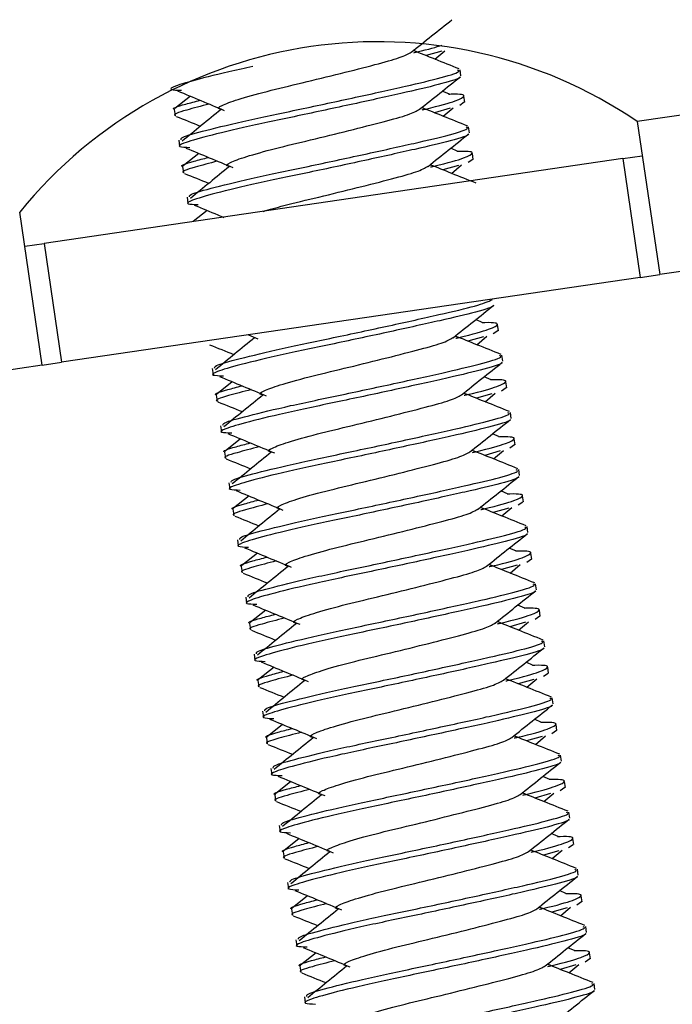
# Model space of a CAD drawing. Header units: inches. Extents: x 5 to 165, y 3 to 108.
# Tile 22 of 139: x 62.77 to 63.335, y 34.423 to 35.276. Entities that reach past the tile are written whole.
import ezdxf

# ---------------------------------------------------------------- set-up
doc = ezdxf.new("R2010")
doc.units = ezdxf.units.IN
doc.header["$LTSCALE"] = 10
doc.header["$MEASUREMENT"] = 0

msp = doc.modelspace()

# ---------------------------------------------------------------- linework, layer by layer
at = {"color": 7, "linetype": 'Continuous', "lineweight": 25}
for p, q in [((63.13524, 35.248623), (63.121751, 35.244764)), ((63.129314, 35.241725), (63.137985, 35.24905)), ((63.677162, 35.242346), (63.304657, 35.187712)), ((63.151943, 35.227311), (63.151178, 35.232528)), ((63.141914, 35.211289), (63.135788, 35.213994)), ((62.917534, 35.209592), (62.904103, 35.198907)), ((63.154859, 35.204312), (63.150829, 35.201536)), ((63.155307, 35.204378), (63.154542, 35.209594)), ((62.90356, 35.19805), (62.904325, 35.192833)), ((63.142495, 35.199152), (63.129007, 35.195294)), ((63.13657, 35.192255), (63.145241, 35.19958)), ((63.304657, 35.187712), (63.324103, 35.055131)), ((63.159199, 35.17784), (63.158434, 35.183057)), ((62.907452, 35.171514), (62.908213, 35.166323)), ((62.92479, 35.160121), (62.911359, 35.149436)), ((63.14917, 35.161818), (63.143044, 35.164523)), ((63.162562, 35.154907), (63.161797, 35.160123)), ((63.292102, 35.15555), (62.79094, 35.082046)), ((63.162115, 35.154841), (63.158084, 35.152065)), ((63.292102, 35.15555), (63.309011, 35.15803)), ((63.292102, 35.15555), (63.307194, 35.052651)), ((62.910816, 35.14858), (62.911581, 35.143362)), ((63.149751, 35.149681), (63.136262, 35.145823)), ((63.143826, 35.142784), (63.152497, 35.150109)), ((62.914708, 35.122044), (62.915469, 35.116853)), ((62.789123, 34.976667), (62.769678, 35.109249)), ((62.932045, 35.11065), (62.919857, 35.100954)), ((63.696608, 35.109765), (63.324103, 35.055131)), ((62.774031, 35.079566), (62.79094, 35.082046)), ((62.79094, 35.082046), (62.806032, 34.979147)), ((63.307194, 35.052651), (62.806032, 34.979147)), ((63.307194, 35.052651), (63.324103, 35.055131)), ((63.170937, 35.013406), (63.164811, 35.016111)), ((63.183882, 35.006429), (63.179852, 35.003653)), ((63.184329, 35.006495), (63.183564, 35.011711)), ((62.967836, 35.002878), (62.975964, 34.999494)), ((63.171518, 35.001269), (63.158029, 34.997411)), ((63.165593, 34.994372), (63.174264, 35.001697)), ((63.188222, 34.979957), (63.187456, 34.985174)), ((62.789123, 34.976667), (60.84549, 34.691601)), ((62.789123, 34.976667), (62.806032, 34.979147)), ((62.936475, 34.973631), (62.937236, 34.96844)), ((63.178192, 34.963935), (63.172067, 34.96664)), ((62.953812, 34.962238), (62.940382, 34.951553)), ((63.191138, 34.956958), (63.187107, 34.954182)), ((63.191585, 34.957024), (63.19082, 34.96224)), ((62.939839, 34.950697), (62.940604, 34.945479)), ((63.178774, 34.951798), (63.165285, 34.94794)), ((63.172849, 34.944901), (63.18152, 34.952226)), ((63.195477, 34.930486), (63.194712, 34.935704)), ((62.943731, 34.924161), (62.944492, 34.91897)), ((62.961068, 34.912767), (62.947638, 34.902083)), ((63.185448, 34.914464), (63.179322, 34.917169)), ((63.198841, 34.907553), (63.198076, 34.912769)), ((63.198394, 34.907488), (63.194363, 34.904711)), ((62.947094, 34.901226), (62.94786, 34.896008)), ((63.18603, 34.902328), (63.172541, 34.898469)), ((63.180104, 34.89543), (63.188775, 34.902755)), ((63.202733, 34.881015), (63.201968, 34.886233)), ((62.950986, 34.87469), (62.951748, 34.869499)), ((62.968324, 34.863297), (62.954893, 34.852612)), ((63.192704, 34.864993), (63.186578, 34.867698)), ((63.206097, 34.858082), (63.205332, 34.863298)), ((63.193285, 34.852857), (63.179797, 34.848998)), ((63.18736, 34.845959), (63.196031, 34.853284)), ((63.205649, 34.858017), (63.201619, 34.855241)), ((62.95435, 34.851755), (62.955115, 34.846537)), ((63.209989, 34.831545), (63.209224, 34.836762)), ((62.958242, 34.825219), (62.959003, 34.820028)), ((63.19996, 34.815523), (63.193834, 34.818228)), ((62.97558, 34.813826), (62.962149, 34.803141)), ((63.213352, 34.808612), (63.212587, 34.813828)), ((62.961606, 34.802284), (62.962371, 34.797067)), ((63.200541, 34.803386), (63.187052, 34.799528)), ((63.194616, 34.796489), (63.203287, 34.803814)), ((63.212905, 34.808546), (63.208874, 34.80577)), ((63.217245, 34.782074), (63.216479, 34.787292)), ((62.965498, 34.775748), (62.966259, 34.770557)), ((63.207215, 34.766052), (63.201089, 34.768757)), ((62.982835, 34.764355), (62.969405, 34.75367)), ((63.220161, 34.759075), (63.21613, 34.756299)), ((63.220608, 34.759141), (63.219843, 34.764357)), ((62.968861, 34.752814), (62.969627, 34.747596)), ((63.207797, 34.753915), (63.194308, 34.750057)), ((63.201872, 34.747018), (63.210543, 34.754343)), ((63.2245, 34.732603), (63.223735, 34.737821)), ((62.972753, 34.726278), (62.973515, 34.721087)), ((63.214471, 34.716581), (63.208345, 34.719286)), ((62.990091, 34.714884), (62.97666, 34.7042)), ((63.227416, 34.709605), (63.223386, 34.706828)), ((63.227864, 34.70967), (63.227099, 34.714886)), ((62.976117, 34.703343), (62.976882, 34.698125)), ((63.215052, 34.704445), (63.201564, 34.700586)), ((63.209127, 34.697547), (63.217798, 34.704872)), ((63.231756, 34.683132), (63.230991, 34.68835)), ((62.980009, 34.676807), (62.98077, 34.671616)), ((62.997347, 34.665414), (62.983916, 34.654729)), ((63.221727, 34.66711), (63.215601, 34.669816)), ((63.235119, 34.660199), (63.234354, 34.665415)), ((63.234672, 34.660134), (63.230642, 34.657358)), ((62.983373, 34.653872), (62.984138, 34.648655)), ((63.222308, 34.654974), (63.208819, 34.651115)), ((63.216383, 34.648076), (63.225054, 34.655401)), ((63.239012, 34.633662), (63.238246, 34.638879)), ((62.987265, 34.627336), (62.988026, 34.622145)), ((63.004602, 34.615943), (62.991172, 34.605258)), ((63.228982, 34.61764), (63.222857, 34.620345)), ((63.242375, 34.610729), (63.24161, 34.615945)), ((63.229564, 34.605503), (63.216075, 34.601645)), ((63.223639, 34.598606), (63.23231, 34.605931)), ((63.241928, 34.610663), (63.237897, 34.607887)), ((62.990629, 34.604401), (62.991394, 34.599184)), ((63.246267, 34.584191), (63.245502, 34.589409)), ((62.994521, 34.577865), (62.995282, 34.572674)), ((63.236238, 34.568169), (63.230112, 34.570874)), ((63.011858, 34.566472), (62.998428, 34.555787)), ((63.249631, 34.561258), (63.248866, 34.566474)), ((62.997884, 34.554931), (62.99865, 34.549713)), ((63.23682, 34.556032), (63.223331, 34.552174)), ((63.230894, 34.549135), (63.239565, 34.55646)), ((63.249184, 34.561192), (63.245153, 34.558416)), ((63.253523, 34.53472), (63.252758, 34.539938)), ((63.001776, 34.528395), (63.002538, 34.523204)), ((63.243494, 34.518698), (63.237368, 34.521403)), ((63.019114, 34.517001), (63.005683, 34.506317)), ((63.256439, 34.511722), (63.252409, 34.508945)), ((63.256887, 34.511787), (63.256122, 34.517003)), ((63.00514, 34.50546), (63.005905, 34.500242)), ((63.244075, 34.506562), (63.230586, 34.502703)), ((63.23815, 34.499664), (63.246821, 34.506989)), ((63.260779, 34.485249), (63.260014, 34.490467)), ((63.009032, 34.478924), (63.009793, 34.473733)), ((63.25075, 34.469227), (63.244624, 34.471933)), ((63.02637, 34.467531), (63.012939, 34.456846)), ((63.263695, 34.462251), (63.259664, 34.459475)), ((63.264142, 34.462316), (63.263377, 34.467532)), ((63.012396, 34.455989), (63.013161, 34.450772)), ((63.251331, 34.457091), (63.237842, 34.453232)), ((63.245406, 34.450193), (63.254077, 34.457518)), ((63.268035, 34.435779), (63.267269, 34.440996)), ((63.016288, 34.429453), (63.017049, 34.424262))]:
    msp.add_line(p, q, dxfattribs=at)
msp.add_arc((63.079948, 34.856796), 0.4, 55.821499, 140.866284, dxfattribs=at)
for points, knots in [([(63.108879, 35.247776), (63.114746, 35.252463), (63.126489, 35.261846), (63.138256, 35.271212), (63.144145, 35.275899)], [0, 0, 0, 0, 0.4995702, 1, 1, 1, 1]), ([(63.111081, 35.247319), (63.112008, 35.247525), (63.124289, 35.250261), (63.130191, 35.252184), (63.135647, 35.253961)], [0, 0, 0, 0, 0.0755086, 1, 1, 1, 1]), ([(62.94468, 35.19817), (62.94424, 35.198227), (62.939858, 35.198793), (62.94375, 35.201483), (62.957243, 35.206514), (62.982581, 35.213667), (63.014459, 35.221193), (63.048163, 35.229434), (63.078144, 35.237122), (63.101064, 35.243341), (63.106231, 35.246319), (63.108847, 35.247826)], [0, 0, 0, 0, 0.01370699, 0.13633547, 0.25896396, 0.38485216, 0.50570166, 0.63048425, 0.75526683, 0.87611634, 1, 1, 1, 1]), ([(63.150509, 35.233234), (63.143517, 35.236033), (63.130238, 35.241349), (63.116963, 35.246686), (63.110679, 35.249213)], [0, 0, 0, 0, 0.5265966, 1, 1, 1, 1]), ([(62.97151, 35.235246), (62.968175, 35.23454), (62.949274, 35.230536), (62.923088, 35.224099), (62.903749, 35.218427), (62.897869, 35.215187), (62.906215, 35.214864), (62.909887, 35.214721)], [0, 0, 0, 0, 0.0602554, 0.3415583, 0.6156433, 0.8309275, 1, 1, 1, 1]), ([(62.909545, 35.171821), (62.909414, 35.172487), (62.909084, 35.174157), (62.929891, 35.179892), (62.965831, 35.18861), (63.012489, 35.198301), (63.061322, 35.20876), (63.105582, 35.218552), (63.137012, 35.225999), (63.15221, 35.230948), (63.149705, 35.231968), (63.149085, 35.232221)], [0, 0, 0, 0, 0.0821732, 0.2062623, 0.3336194, 0.4559242, 0.5821732, 0.7084222, 0.830727, 0.958084, 1, 1, 1, 1]), ([(63.150763, 35.226321), (63.150861, 35.22626), (63.152336, 35.225348), (63.137327, 35.220707), (63.106467, 35.213354), (63.062066, 35.203538), (63.013216, 35.193079), (62.966765, 35.183414), (62.929994, 35.174587), (62.911076, 35.168964), (62.905112, 35.165715), (62.913467, 35.165392), (62.917142, 35.16525)], [0, 0, 0, 0, 0.0086015, 0.1288593, 0.2443464, 0.3635579, 0.4827695, 0.5982566, 0.7185144, 0.8356865, 0.9277211, 1, 1, 1, 1]), ([(63.116134, 35.198305), (63.122001, 35.202993), (63.133745, 35.212375), (63.145512, 35.221741), (63.1514, 35.226428)], [0, 0, 0, 0, 0.4995702, 1, 1, 1, 1]), ([(62.906345, 35.214215), (62.913139, 35.211413), (62.926723, 35.205811), (62.940203, 35.200188), (62.946941, 35.197377)], [0, 0, 0, 0, 0.5001288, 1, 1, 1, 1]), ([(63.118336, 35.197848), (63.11926, 35.198054), (63.133547, 35.201241), (63.149289, 35.205995), (63.156761, 35.210123), (63.152365, 35.211567), (63.142035, 35.211226), (63.141271, 35.211201)], [0, 0, 0, 0, 0.0223267, 0.3453612, 0.6601069, 0.9748526, 1, 1, 1, 1]), ([(62.904137, 35.198135), (62.903939, 35.198174), (62.900754, 35.198806), (62.907679, 35.201335), (62.921622, 35.204972), (62.92597, 35.206106)], [0, 0, 0, 0, 0.0437586, 0.7017373, 1, 1, 1, 1]), ([(62.933916, 35.2028), (62.926923, 35.200987), (62.910178, 35.196645), (62.901512, 35.193587), (62.904704, 35.192957), (62.904903, 35.192917)], [0, 0, 0, 0, 0.4020797, 0.9627151, 1, 1, 1, 1]), ([(62.944077, 35.198064), (62.938386, 35.193437), (62.927102, 35.18426), (62.915896, 35.175099), (62.910342, 35.170558)], [0, 0, 0, 0, 0.5043184, 1, 1, 1, 1]), ([(62.951936, 35.148699), (62.951496, 35.148756), (62.947114, 35.149323), (62.951006, 35.152012), (62.964499, 35.157043), (62.989836, 35.164196), (63.021715, 35.171722), (63.055419, 35.179964), (63.0854, 35.187651), (63.108319, 35.19387), (63.113487, 35.196848), (63.116102, 35.198355)], [0, 0, 0, 0, 0.013707, 0.1363355, 0.258964, 0.3848522, 0.5057017, 0.6304842, 0.7552668, 0.8761163, 1, 1, 1, 1]), ([(63.157765, 35.183763), (63.150773, 35.186562), (63.137494, 35.191878), (63.124219, 35.197216), (63.117934, 35.199742)], [0, 0, 0, 0, 0.5265966, 1, 1, 1, 1]), ([(62.905126, 35.192161), (62.912124, 35.189364), (62.919209, 35.186533), (62.926286, 35.183687), (62.926373, 35.183653)], [0, 0, 0, 0, 0.9877619, 1, 1, 1, 1]), ([(63.158019, 35.17685), (63.158117, 35.176789), (63.159592, 35.175877), (63.144582, 35.171236), (63.113723, 35.163883), (63.069322, 35.154068), (63.020472, 35.143608), (62.974021, 35.133944), (62.93725, 35.125116), (62.918332, 35.119494), (62.912368, 35.116244), (62.920723, 35.115922), (62.924398, 35.11578)], [0, 0, 0, 0, 0.0086015, 0.1288593, 0.2443464, 0.3635579, 0.4827695, 0.5982566, 0.7185144, 0.8356865, 0.9277211, 1, 1, 1, 1]), ([(62.916801, 35.122351), (62.91667, 35.123016), (62.91634, 35.124687), (62.937146, 35.130421), (62.973086, 35.139139), (63.019745, 35.14883), (63.068578, 35.159289), (63.112838, 35.169081), (63.144268, 35.176528), (63.159466, 35.181477), (63.156961, 35.182498), (63.15634, 35.18275)], [0, 0, 0, 0, 0.0821732, 0.2062623, 0.3336194, 0.4559242, 0.5821732, 0.7084222, 0.830727, 0.958084, 1, 1, 1, 1]), ([(63.12339, 35.148835), (63.129257, 35.153522), (63.141001, 35.162905), (63.152768, 35.17227), (63.158656, 35.176957)], [0, 0, 0, 0, 0.4995702, 1, 1, 1, 1]), ([(62.913601, 35.164744), (62.920395, 35.161942), (62.933978, 35.15634), (62.947459, 35.150717), (62.954197, 35.147906)], [0, 0, 0, 0, 0.5001288, 1, 1, 1, 1]), ([(63.125592, 35.148377), (63.126516, 35.148583), (63.140803, 35.15177), (63.156545, 35.156525), (63.164017, 35.160653), (63.159621, 35.162096), (63.149291, 35.161755), (63.148527, 35.16173)], [0, 0, 0, 0, 0.0223267, 0.3453612, 0.6601069, 0.9748526, 1, 1, 1, 1]), ([(62.911393, 35.148664), (62.911195, 35.148704), (62.90801, 35.149335), (62.914935, 35.151864), (62.928877, 35.155501), (62.933226, 35.156635)], [0, 0, 0, 0, 0.04375864, 0.70173733, 1, 1, 1, 1]), ([(62.941172, 35.153329), (62.934178, 35.151516), (62.917434, 35.147174), (62.908768, 35.144116), (62.911959, 35.143486), (62.912158, 35.143447)], [0, 0, 0, 0, 0.4020797, 0.9627151, 1, 1, 1, 1]), ([(62.912382, 35.14269), (62.91938, 35.139894), (62.926464, 35.137062), (62.933542, 35.134217), (62.933628, 35.134182)], [0, 0, 0, 0, 0.9877619, 1, 1, 1, 1]), ([(62.951333, 35.148594), (62.945642, 35.143966), (62.934357, 35.13479), (62.923152, 35.125629), (62.917598, 35.121088)], [0, 0, 0, 0, 0.5043184, 1, 1, 1, 1]), ([(62.980721, 35.109881), (62.986326, 35.111515), (62.999466, 35.115347), (63.029193, 35.122285), (63.062614, 35.130484), (63.092671, 35.138183), (63.115571, 35.144399), (63.120741, 35.147377), (63.123358, 35.148884)], [0, 0, 0, 0, 0.1275097, 0.2989157, 0.4759001, 0.6528846, 0.8242905, 1, 1, 1, 1]), ([(63.165021, 35.134293), (63.158028, 35.137092), (63.144749, 35.142407), (63.131474, 35.147745), (63.12519, 35.150272)], [0, 0, 0, 0, 0.5265966, 1, 1, 1, 1]), ([(62.920857, 35.115273), (62.927655, 35.112473), (62.936255, 35.10893), (62.944789, 35.105374), (62.946576, 35.104629)], [0, 0, 0, 0, 0.7905809, 1, 1, 1, 1]), ([(62.938568, 34.973938), (62.938437, 34.974604), (62.938107, 34.976274), (62.958911, 34.982009), (62.994862, 34.990728), (63.041481, 35.000413), (63.090466, 35.010897), (63.134157, 35.020595), (63.167676, 35.028384), (63.175356, 35.031749), (63.179274, 35.033466)], [0, 0, 0, 0, 0.0857682, 0.2152863, 0.3482152, 0.4758708, 0.6076431, 0.7394155, 0.8670711, 1, 1, 1, 1]), ([(63.179786, 35.028438), (63.179884, 35.028377), (63.181359, 35.027465), (63.16635, 35.022824), (63.13549, 35.015471), (63.091089, 35.005655), (63.042239, 34.995196), (62.995788, 34.985531), (62.959017, 34.976704), (62.940099, 34.971081), (62.934135, 34.967832), (62.94249, 34.967509), (62.946165, 34.967367)], [0, 0, 0, 0, 0.0086015, 0.1288593, 0.2443464, 0.3635579, 0.4827695, 0.5982566, 0.7185144, 0.8356865, 0.9277211, 1, 1, 1, 1]), ([(63.145157, 35.000422), (63.151024, 35.00511), (63.162768, 35.014492), (63.174535, 35.023858), (63.180423, 35.028545)], [0, 0, 0, 0, 0.49957021, 1, 1, 1, 1]), ([(63.147359, 34.999965), (63.148283, 35.000171), (63.16257, 35.003358), (63.178312, 35.008112), (63.185784, 35.01224), (63.181388, 35.013684), (63.171058, 35.013343), (63.170294, 35.013318)], [0, 0, 0, 0, 0.0223267, 0.3453612, 0.6601069, 0.9748526, 1, 1, 1, 1]), ([(62.9731, 35.000181), (62.967409, 34.995554), (62.956124, 34.986377), (62.944919, 34.977216), (62.939365, 34.972675)], [0, 0, 0, 0, 0.5043184, 1, 1, 1, 1]), ([(62.980959, 34.950816), (62.980518, 34.950873), (62.976137, 34.95144), (62.980029, 34.954129), (62.993522, 34.95916), (63.018859, 34.966313), (63.050738, 34.973839), (63.084442, 34.982081), (63.114423, 34.989768), (63.137342, 34.995987), (63.14251, 34.998965), (63.145125, 35.000472)], [0, 0, 0, 0, 0.013707, 0.1363355, 0.258964, 0.3848522, 0.5057017, 0.6304842, 0.7552668, 0.8761163, 1, 1, 1, 1]), ([(63.186788, 34.98588), (63.179795, 34.988679), (63.166516, 34.993995), (63.153242, 34.999333), (63.146957, 35.001859)], [0, 0, 0, 0, 0.5265966, 1, 1, 1, 1]), ([(62.934149, 34.994278), (62.941147, 34.991481), (62.948231, 34.98865), (62.955309, 34.985805), (62.955395, 34.98577)], [0, 0, 0, 0, 0.9877619, 1, 1, 1, 1]), ([(62.945824, 34.924468), (62.945692, 34.925133), (62.945363, 34.926804), (62.966169, 34.932538), (63.002109, 34.941256), (63.048768, 34.950947), (63.0976, 34.961406), (63.141861, 34.971198), (63.173291, 34.978645), (63.188489, 34.983594), (63.185984, 34.984615), (63.185363, 34.984867)], [0, 0, 0, 0, 0.0821732, 0.2062623, 0.3336194, 0.4559242, 0.5821732, 0.7084222, 0.830727, 0.958084, 1, 1, 1, 1]), ([(63.187041, 34.978967), (63.18714, 34.978906), (63.188615, 34.977994), (63.173605, 34.973353), (63.142746, 34.966), (63.098345, 34.956185), (63.049495, 34.945725), (63.003043, 34.936061), (62.966273, 34.927233), (62.947354, 34.921611), (62.941391, 34.918361), (62.949746, 34.918039), (62.953421, 34.917897)], [0, 0, 0, 0, 0.00860148, 0.12885927, 0.24434642, 0.36355794, 0.48276946, 0.59825661, 0.7185144, 0.83568648, 0.92772106, 1, 1, 1, 1]), ([(63.152413, 34.950952), (63.15828, 34.955639), (63.170024, 34.965022), (63.18179, 34.974387), (63.187679, 34.979074)], [0, 0, 0, 0, 0.4995702, 1, 1, 1, 1]), ([(62.942624, 34.966861), (62.949417, 34.964059), (62.963001, 34.958457), (62.976481, 34.952834), (62.98322, 34.950023)], [0, 0, 0, 0, 0.5001288, 1, 1, 1, 1]), ([(63.154615, 34.950494), (63.155539, 34.9507), (63.169826, 34.953887), (63.185568, 34.958642), (63.19304, 34.96277), (63.188643, 34.964213), (63.178314, 34.963872), (63.17755, 34.963847)], [0, 0, 0, 0, 0.0223267, 0.3453612, 0.6601069, 0.9748526, 1, 1, 1, 1]), ([(62.940416, 34.950781), (62.940217, 34.950821), (62.937033, 34.951452), (62.943958, 34.953981), (62.9579, 34.957618), (62.962249, 34.958752)], [0, 0, 0, 0, 0.0437586, 0.7017373, 1, 1, 1, 1]), ([(62.970194, 34.955446), (62.963201, 34.953633), (62.946457, 34.949291), (62.937791, 34.946233), (62.940982, 34.945603), (62.941181, 34.945564)], [0, 0, 0, 0, 0.4020797, 0.9627151, 1, 1, 1, 1]), ([(62.980356, 34.950711), (62.974665, 34.946083), (62.96338, 34.936907), (62.952175, 34.927746), (62.94662, 34.923205)], [0, 0, 0, 0, 0.50431837, 1, 1, 1, 1]), ([(62.988215, 34.901346), (62.987774, 34.901403), (62.983392, 34.901969), (62.987285, 34.904658), (63.000778, 34.909689), (63.026115, 34.916842), (63.057993, 34.924368), (63.091697, 34.93261), (63.121678, 34.940298), (63.144598, 34.946516), (63.149765, 34.949494), (63.152381, 34.951001)], [0, 0, 0, 0, 0.013707, 0.1363355, 0.258964, 0.3848522, 0.5057017, 0.6304842, 0.7552668, 0.8761163, 1, 1, 1, 1]), ([(63.194044, 34.93641), (63.187051, 34.939209), (63.173772, 34.944524), (63.160497, 34.949862), (63.154213, 34.952389)], [0, 0, 0, 0, 0.5265966, 1, 1, 1, 1]), ([(62.941405, 34.944807), (62.948403, 34.942011), (62.955487, 34.939179), (62.962565, 34.936334), (62.962651, 34.936299)], [0, 0, 0, 0, 0.98776192, 1, 1, 1, 1]), ([(63.194297, 34.929497), (63.194396, 34.929436), (63.195871, 34.928524), (63.180861, 34.923883), (63.150002, 34.916529), (63.105601, 34.906714), (63.056751, 34.896254), (63.010299, 34.88659), (62.973529, 34.877763), (62.95461, 34.87214), (62.948647, 34.86889), (62.957002, 34.868568), (62.960677, 34.868426)], [0, 0, 0, 0, 0.0086015, 0.1288593, 0.2443464, 0.3635579, 0.4827695, 0.5982566, 0.7185144, 0.8356865, 0.9277211, 1, 1, 1, 1]), ([(62.95308, 34.874997), (62.952948, 34.875662), (62.952618, 34.877333), (62.973425, 34.883068), (63.009365, 34.891785), (63.056023, 34.901476), (63.104856, 34.911935), (63.149116, 34.921727), (63.180547, 34.929174), (63.195745, 34.934123), (63.193239, 34.935144), (63.192619, 34.935397)], [0, 0, 0, 0, 0.0821732, 0.2062623, 0.3336194, 0.4559242, 0.5821732, 0.7084222, 0.830727, 0.958084, 1, 1, 1, 1]), ([(63.159669, 34.901481), (63.165536, 34.906168), (63.177279, 34.915551), (63.189046, 34.924917), (63.194935, 34.929604)], [0, 0, 0, 0, 0.4995702, 1, 1, 1, 1]), ([(62.949879, 34.91739), (62.956673, 34.914589), (62.970257, 34.908987), (62.983737, 34.903363), (62.990475, 34.900553)], [0, 0, 0, 0, 0.5001288, 1, 1, 1, 1]), ([(63.161871, 34.901024), (63.162794, 34.90123), (63.177082, 34.904416), (63.192823, 34.909171), (63.200295, 34.913299), (63.195899, 34.914743), (63.18557, 34.914401), (63.184805, 34.914376)], [0, 0, 0, 0, 0.0223267, 0.3453612, 0.6601069, 0.9748526, 1, 1, 1, 1]), ([(62.947672, 34.901311), (62.947473, 34.90135), (62.944288, 34.901981), (62.951213, 34.90451), (62.965156, 34.908147), (62.969505, 34.909281)], [0, 0, 0, 0, 0.04375864, 0.70173733, 1, 1, 1, 1]), ([(62.97745, 34.905976), (62.970457, 34.904162), (62.953712, 34.89982), (62.945046, 34.896763), (62.948238, 34.896132), (62.948437, 34.896093)], [0, 0, 0, 0, 0.4020797, 0.9627151, 1, 1, 1, 1]), ([(62.948661, 34.895337), (62.955658, 34.89254), (62.962743, 34.889709), (62.96982, 34.886863), (62.969907, 34.886828)], [0, 0, 0, 0, 0.98776192, 1, 1, 1, 1]), ([(62.987612, 34.90124), (62.981921, 34.896612), (62.970636, 34.887436), (62.95943, 34.878275), (62.953876, 34.873734)], [0, 0, 0, 0, 0.50431837, 1, 1, 1, 1]), ([(62.99547, 34.851875), (62.99503, 34.851932), (62.990648, 34.852498), (62.99454, 34.855188), (63.008033, 34.860218), (63.033371, 34.867371), (63.065249, 34.874898), (63.098953, 34.883139), (63.128934, 34.890827), (63.151854, 34.897046), (63.157021, 34.900023), (63.159637, 34.901531)], [0, 0, 0, 0, 0.01370699, 0.13633547, 0.25896396, 0.38485216, 0.50570166, 0.63048425, 0.75526683, 0.87611634, 1, 1, 1, 1]), ([(63.201299, 34.886939), (63.194307, 34.889738), (63.181028, 34.895053), (63.167753, 34.900391), (63.161469, 34.902918)], [0, 0, 0, 0, 0.5265966, 1, 1, 1, 1]), ([(63.201553, 34.880026), (63.201651, 34.879965), (63.203126, 34.879053), (63.188117, 34.874412), (63.157257, 34.867058), (63.112856, 34.857243), (63.064006, 34.846783), (63.017555, 34.837119), (62.980784, 34.828292), (62.961866, 34.822669), (62.955902, 34.81942), (62.964257, 34.819097), (62.967932, 34.818955)], [0, 0, 0, 0, 0.0086015, 0.1288593, 0.2443464, 0.3635579, 0.4827695, 0.5982566, 0.7185144, 0.8356865, 0.9277211, 1, 1, 1, 1]), ([(62.960335, 34.825526), (62.960204, 34.826192), (62.959874, 34.827862), (62.980681, 34.833597), (63.016621, 34.842315), (63.063279, 34.852006), (63.112112, 34.862465), (63.156372, 34.872256), (63.187802, 34.879703), (63.203, 34.884652), (63.200495, 34.885673), (63.199875, 34.885926)], [0, 0, 0, 0, 0.0821732, 0.2062623, 0.3336194, 0.4559242, 0.5821732, 0.7084222, 0.830727, 0.958084, 1, 1, 1, 1]), ([(63.166924, 34.85201), (63.172791, 34.856697), (63.184535, 34.86608), (63.196302, 34.875446), (63.20219, 34.880133)], [0, 0, 0, 0, 0.4995702, 1, 1, 1, 1]), ([(62.957135, 34.86792), (62.963929, 34.865118), (62.977513, 34.859516), (62.990993, 34.853893), (62.997731, 34.851082)], [0, 0, 0, 0, 0.5001288, 1, 1, 1, 1]), ([(63.169126, 34.851553), (63.17005, 34.851759), (63.184337, 34.854946), (63.200079, 34.8597), (63.207551, 34.863828), (63.203155, 34.865272), (63.192825, 34.864931), (63.192061, 34.864905)], [0, 0, 0, 0, 0.0223267, 0.3453612, 0.6601069, 0.9748526, 1, 1, 1, 1]), ([(62.954927, 34.85184), (62.954729, 34.851879), (62.951544, 34.852511), (62.958469, 34.85504), (62.972412, 34.858676), (62.97676, 34.859811)], [0, 0, 0, 0, 0.0437586, 0.7017373, 1, 1, 1, 1]), ([(62.984706, 34.856505), (62.977713, 34.854691), (62.960968, 34.85035), (62.952302, 34.847292), (62.955494, 34.846661), (62.955693, 34.846622)], [0, 0, 0, 0, 0.40207966, 0.96271514, 1, 1, 1, 1]), ([(63.002726, 34.802404), (63.002285, 34.802461), (62.997904, 34.803028), (63.001796, 34.805717), (63.015289, 34.810748), (63.040626, 34.817901), (63.072505, 34.825427), (63.106209, 34.833668), (63.13619, 34.841356), (63.159109, 34.847575), (63.164277, 34.850553), (63.166892, 34.85206)], [0, 0, 0, 0, 0.013707, 0.1363355, 0.258964, 0.3848522, 0.5057017, 0.6304842, 0.7552668, 0.8761163, 1, 1, 1, 1]), ([(63.208555, 34.837468), (63.201562, 34.840267), (63.188284, 34.845583), (63.175009, 34.85092), (63.168724, 34.853447)], [0, 0, 0, 0, 0.5265966, 1, 1, 1, 1]), ([(62.955916, 34.845866), (62.962914, 34.843069), (62.969998, 34.840238), (62.977076, 34.837392), (62.977163, 34.837357)], [0, 0, 0, 0, 0.9877619, 1, 1, 1, 1]), ([(62.994867, 34.851769), (62.989176, 34.847141), (62.977892, 34.837965), (62.966686, 34.828804), (62.961132, 34.824263)], [0, 0, 0, 0, 0.5043184, 1, 1, 1, 1]), ([(62.967591, 34.776055), (62.96746, 34.776721), (62.96713, 34.778391), (62.987936, 34.784126), (63.023876, 34.792844), (63.070535, 34.802535), (63.119368, 34.812994), (63.163628, 34.822786), (63.195058, 34.830233), (63.210256, 34.835182), (63.207751, 34.836202), (63.20713, 34.836455)], [0, 0, 0, 0, 0.0821732, 0.2062623, 0.3336194, 0.4559242, 0.5821732, 0.7084222, 0.830727, 0.958084, 1, 1, 1, 1]), ([(63.208809, 34.830555), (63.208907, 34.830494), (63.210382, 34.829582), (63.195372, 34.824941), (63.164513, 34.817588), (63.120112, 34.807772), (63.071262, 34.797313), (63.02481, 34.787648), (62.98804, 34.778821), (62.969121, 34.773198), (62.963158, 34.769949), (62.971513, 34.769626), (62.975188, 34.769484)], [0, 0, 0, 0, 0.0086015, 0.1288593, 0.2443464, 0.3635579, 0.4827695, 0.5982566, 0.7185144, 0.8356865, 0.9277211, 1, 1, 1, 1]), ([(63.17418, 34.802539), (63.180047, 34.807227), (63.191791, 34.81661), (63.203558, 34.825975), (63.209446, 34.830662)], [0, 0, 0, 0, 0.4995702, 1, 1, 1, 1]), ([(62.964391, 34.818449), (62.971184, 34.815647), (62.984768, 34.810045), (62.998249, 34.804422), (63.004987, 34.801611)], [0, 0, 0, 0, 0.5001288, 1, 1, 1, 1]), ([(62.962183, 34.802369), (62.961985, 34.802408), (62.9588, 34.80304), (62.965725, 34.805569), (62.979667, 34.809206), (62.984016, 34.81034)], [0, 0, 0, 0, 0.0437586, 0.7017373, 1, 1, 1, 1]), ([(63.176382, 34.802082), (63.177306, 34.802288), (63.191593, 34.805475), (63.207335, 34.810229), (63.214807, 34.814357), (63.210411, 34.815801), (63.200081, 34.81546), (63.199317, 34.815435)], [0, 0, 0, 0, 0.0223267, 0.3453612, 0.6601069, 0.9748526, 1, 1, 1, 1]), ([(62.991962, 34.807034), (62.984968, 34.805221), (62.968224, 34.800879), (62.959558, 34.797821), (62.962749, 34.797191), (62.962948, 34.797151)], [0, 0, 0, 0, 0.4020797, 0.9627151, 1, 1, 1, 1]), ([(63.002123, 34.802299), (62.996432, 34.797671), (62.985147, 34.788494), (62.973942, 34.779333), (62.968388, 34.774792)], [0, 0, 0, 0, 0.5043184, 1, 1, 1, 1]), ([(63.009982, 34.752933), (63.009541, 34.75299), (63.00516, 34.753557), (63.009052, 34.756246), (63.022545, 34.761277), (63.047882, 34.76843), (63.07976, 34.775956), (63.113465, 34.784198), (63.143446, 34.791885), (63.166365, 34.798104), (63.171532, 34.801082), (63.174148, 34.802589)], [0, 0, 0, 0, 0.013707, 0.1363355, 0.258964, 0.3848522, 0.5057017, 0.6304842, 0.7552668, 0.8761163, 1, 1, 1, 1]), ([(63.215811, 34.787997), (63.208818, 34.790796), (63.195539, 34.796112), (63.182264, 34.80145), (63.17598, 34.803976)], [0, 0, 0, 0, 0.5265966, 1, 1, 1, 1]), ([(62.963172, 34.796395), (62.97017, 34.793598), (62.977254, 34.790767), (62.984332, 34.787922), (62.984418, 34.787887)], [0, 0, 0, 0, 0.9877619, 1, 1, 1, 1]), ([(62.974847, 34.726585), (62.974715, 34.72725), (62.974385, 34.728921), (62.995192, 34.734655), (63.031132, 34.743373), (63.07779, 34.753064), (63.126623, 34.763523), (63.170884, 34.773315), (63.202314, 34.780762), (63.217512, 34.785711), (63.215006, 34.786732), (63.214386, 34.786984)], [0, 0, 0, 0, 0.0821732, 0.2062623, 0.3336194, 0.4559242, 0.5821732, 0.7084222, 0.830727, 0.958084, 1, 1, 1, 1]), ([(63.216064, 34.781084), (63.216163, 34.781023), (63.217638, 34.780111), (63.202628, 34.775471), (63.171769, 34.768117), (63.127368, 34.758302), (63.078518, 34.747842), (63.032066, 34.738178), (62.995296, 34.72935), (62.976377, 34.723728), (62.970414, 34.720478), (62.978769, 34.720156), (62.982444, 34.720014)], [0, 0, 0, 0, 0.0086015, 0.1288593, 0.2443464, 0.3635579, 0.4827695, 0.5982566, 0.7185144, 0.8356865, 0.9277211, 1, 1, 1, 1]), ([(63.181436, 34.753069), (63.187303, 34.757756), (63.199046, 34.767139), (63.210813, 34.776504), (63.216702, 34.781191)], [0, 0, 0, 0, 0.4995702, 1, 1, 1, 1]), ([(62.971647, 34.768978), (62.97844, 34.766176), (62.992024, 34.760574), (63.005504, 34.754951), (63.012243, 34.75214)], [0, 0, 0, 0, 0.5001288, 1, 1, 1, 1]), ([(62.969439, 34.752898), (62.96924, 34.752938), (62.966056, 34.753569), (62.972981, 34.756098), (62.986923, 34.759735), (62.991272, 34.760869)], [0, 0, 0, 0, 0.04375864, 0.70173733, 1, 1, 1, 1]), ([(63.183638, 34.752611), (63.184561, 34.752817), (63.198849, 34.756004), (63.214591, 34.760759), (63.222062, 34.764887), (63.217666, 34.76633), (63.207337, 34.765989), (63.206573, 34.765964)], [0, 0, 0, 0, 0.0223267, 0.3453612, 0.6601069, 0.9748526, 1, 1, 1, 1]), ([(62.999217, 34.757563), (62.992224, 34.75575), (62.97548, 34.751408), (62.966814, 34.74835), (62.970005, 34.74772), (62.970204, 34.747681)], [0, 0, 0, 0, 0.4020797, 0.9627151, 1, 1, 1, 1]), ([(63.009379, 34.752828), (63.003688, 34.7482), (62.992403, 34.739024), (62.981198, 34.729863), (62.975643, 34.725322)], [0, 0, 0, 0, 0.5043184, 1, 1, 1, 1]), ([(63.017237, 34.703463), (63.016797, 34.70352), (63.012415, 34.704086), (63.016307, 34.706775), (63.0298, 34.711806), (63.055138, 34.718959), (63.087016, 34.726486), (63.12072, 34.734727), (63.150701, 34.742415), (63.173621, 34.748633), (63.178788, 34.751611), (63.181404, 34.753118)], [0, 0, 0, 0, 0.013707, 0.1363355, 0.258964, 0.3848522, 0.5057017, 0.6304842, 0.7552668, 0.8761163, 1, 1, 1, 1]), ([(63.223067, 34.738527), (63.216074, 34.741326), (63.202795, 34.746641), (63.18952, 34.751979), (63.183236, 34.754506)], [0, 0, 0, 0, 0.5265966, 1, 1, 1, 1]), ([(62.970428, 34.746925), (62.977425, 34.744128), (62.98451, 34.741296), (62.991587, 34.738451), (62.991674, 34.738416)], [0, 0, 0, 0, 0.98776192, 1, 1, 1, 1]), ([(62.982102, 34.677114), (62.981971, 34.677779), (62.981641, 34.67945), (63.002448, 34.685185), (63.038388, 34.693902), (63.085046, 34.703593), (63.133879, 34.714052), (63.178139, 34.723844), (63.20957, 34.731291), (63.224768, 34.73624), (63.222262, 34.737261), (63.221642, 34.737514)], [0, 0, 0, 0, 0.0821732, 0.2062623, 0.3336194, 0.4559242, 0.5821732, 0.7084222, 0.830727, 0.958084, 1, 1, 1, 1]), ([(63.22332, 34.731614), (63.223418, 34.731553), (63.224893, 34.730641), (63.209884, 34.726), (63.179025, 34.718646), (63.134623, 34.708831), (63.085773, 34.698371), (63.039322, 34.688707), (63.002552, 34.67988), (62.983633, 34.674257), (62.97767, 34.671007), (62.986024, 34.670685), (62.9897, 34.670543)], [0, 0, 0, 0, 0.0086015, 0.1288593, 0.2443464, 0.3635579, 0.4827695, 0.5982566, 0.7185144, 0.8356865, 0.9277211, 1, 1, 1, 1]), ([(63.188692, 34.703598), (63.194558, 34.708285), (63.206302, 34.717668), (63.218069, 34.727034), (63.223957, 34.731721)], [0, 0, 0, 0, 0.4995702, 1, 1, 1, 1]), ([(62.978902, 34.719507), (62.985696, 34.716706), (62.99928, 34.711104), (63.01276, 34.70548), (63.019498, 34.70267)], [0, 0, 0, 0, 0.5001288, 1, 1, 1, 1]), ([(63.190893, 34.703141), (63.191817, 34.703347), (63.206105, 34.706533), (63.221846, 34.711288), (63.229318, 34.715416), (63.224922, 34.71686), (63.214593, 34.716518), (63.213828, 34.716493)], [0, 0, 0, 0, 0.0223267, 0.3453612, 0.6601069, 0.9748526, 1, 1, 1, 1]), ([(62.976695, 34.703428), (62.976496, 34.703467), (62.973311, 34.704098), (62.980236, 34.706628), (62.994179, 34.710264), (62.998527, 34.711398)], [0, 0, 0, 0, 0.0437586, 0.7017373, 1, 1, 1, 1]), ([(63.006473, 34.708093), (62.99948, 34.706279), (62.982735, 34.701937), (62.974069, 34.69888), (62.977261, 34.698249), (62.97746, 34.69821)], [0, 0, 0, 0, 0.4020797, 0.9627151, 1, 1, 1, 1]), ([(63.016635, 34.703357), (63.010943, 34.698729), (62.999659, 34.689553), (62.988453, 34.680392), (62.982899, 34.675851)], [0, 0, 0, 0, 0.5043184, 1, 1, 1, 1]), ([(63.024493, 34.653992), (63.024053, 34.654049), (63.019671, 34.654615), (63.023563, 34.657305), (63.037056, 34.662335), (63.062394, 34.669488), (63.094272, 34.677015), (63.127976, 34.685256), (63.157957, 34.692944), (63.180876, 34.699163), (63.186044, 34.70214), (63.18866, 34.703648)], [0, 0, 0, 0, 0.013707, 0.1363355, 0.258964, 0.3848522, 0.5057017, 0.6304842, 0.7552668, 0.8761163, 1, 1, 1, 1]), ([(63.230322, 34.689056), (63.22333, 34.691855), (63.210051, 34.697171), (63.196776, 34.702508), (63.190491, 34.705035)], [0, 0, 0, 0, 0.5265966, 1, 1, 1, 1]), ([(62.977683, 34.697454), (62.984681, 34.694657), (62.991766, 34.691826), (62.998843, 34.68898), (62.99893, 34.688945)], [0, 0, 0, 0, 0.9877619, 1, 1, 1, 1]), ([(63.230576, 34.682143), (63.230674, 34.682082), (63.232149, 34.68117), (63.21714, 34.676529), (63.18628, 34.669176), (63.141879, 34.65936), (63.093029, 34.6489), (63.046578, 34.639236), (63.009807, 34.630409), (62.990889, 34.624786), (62.984925, 34.621537), (62.99328, 34.621214), (62.996955, 34.621072)], [0, 0, 0, 0, 0.0086015, 0.1288593, 0.2443464, 0.3635579, 0.4827695, 0.5982566, 0.7185144, 0.8356865, 0.9277211, 1, 1, 1, 1]), ([(62.989358, 34.627643), (62.989227, 34.628309), (62.988897, 34.629979), (63.009703, 34.635714), (63.045643, 34.644432), (63.092302, 34.654123), (63.141135, 34.664582), (63.185395, 34.674373), (63.216825, 34.68182), (63.232023, 34.686769), (63.229518, 34.68779), (63.228897, 34.688043)], [0, 0, 0, 0, 0.0821732, 0.2062623, 0.3336194, 0.4559242, 0.5821732, 0.7084222, 0.830727, 0.958084, 1, 1, 1, 1]), ([(63.195947, 34.654127), (63.201814, 34.658814), (63.213558, 34.668197), (63.225325, 34.677563), (63.231213, 34.68225)], [0, 0, 0, 0, 0.4995702, 1, 1, 1, 1]), ([(62.986158, 34.670037), (62.992952, 34.667235), (63.006535, 34.661633), (63.020016, 34.65601), (63.026754, 34.653199)], [0, 0, 0, 0, 0.5001288, 1, 1, 1, 1]), ([(63.198149, 34.65367), (63.199073, 34.653876), (63.21336, 34.657063), (63.229102, 34.661817), (63.236574, 34.665945), (63.232178, 34.667389), (63.221848, 34.667048), (63.221084, 34.667022)], [0, 0, 0, 0, 0.0223267, 0.3453612, 0.6601069, 0.9748526, 1, 1, 1, 1]), ([(62.98395, 34.653957), (62.983752, 34.653996), (62.980567, 34.654628), (62.987492, 34.657157), (63.001434, 34.660793), (63.005783, 34.661928)], [0, 0, 0, 0, 0.0437586, 0.7017373, 1, 1, 1, 1]), ([(63.013729, 34.658622), (63.006735, 34.656809), (62.989991, 34.652467), (62.981325, 34.649409), (62.984517, 34.648779), (62.984716, 34.648739)], [0, 0, 0, 0, 0.4020797, 0.9627151, 1, 1, 1, 1]), ([(62.984939, 34.647983), (62.991937, 34.645186), (62.999021, 34.642355), (63.006099, 34.639509), (63.006185, 34.639474)], [0, 0, 0, 0, 0.9877619, 1, 1, 1, 1]), ([(63.02389, 34.653886), (63.018199, 34.649258), (63.006914, 34.640082), (62.995709, 34.630921), (62.990155, 34.62638)], [0, 0, 0, 0, 0.5043184, 1, 1, 1, 1]), ([(63.031749, 34.604521), (63.031308, 34.604578), (63.026927, 34.605145), (63.030819, 34.607834), (63.044312, 34.612865), (63.069649, 34.620018), (63.101528, 34.627544), (63.135232, 34.635785), (63.165213, 34.643473), (63.188132, 34.649692), (63.1933, 34.65267), (63.195915, 34.654177)], [0, 0, 0, 0, 0.013707, 0.1363355, 0.258964, 0.3848522, 0.5057017, 0.6304842, 0.7552668, 0.8761163, 1, 1, 1, 1]), ([(63.237578, 34.639585), (63.230585, 34.642384), (63.217306, 34.6477), (63.204031, 34.653037), (63.197747, 34.655564)], [0, 0, 0, 0, 0.5265966, 1, 1, 1, 1]), ([(63.237831, 34.632672), (63.23793, 34.632611), (63.239405, 34.631699), (63.224395, 34.627058), (63.193536, 34.619705), (63.149135, 34.609889), (63.100285, 34.59943), (63.053833, 34.589765), (63.017063, 34.580938), (62.998144, 34.575315), (62.992181, 34.572066), (63.000536, 34.571743), (63.004211, 34.571601)], [0, 0, 0, 0, 0.0086015, 0.1288593, 0.2443464, 0.3635579, 0.4827695, 0.5982566, 0.7185144, 0.8356865, 0.9277211, 1, 1, 1, 1]), ([(62.996614, 34.578172), (62.996482, 34.578838), (62.996153, 34.580508), (63.016959, 34.586243), (63.052899, 34.594961), (63.099558, 34.604652), (63.14839, 34.615111), (63.192651, 34.624903), (63.224081, 34.63235), (63.239279, 34.637299), (63.236773, 34.638319), (63.236153, 34.638572)], [0, 0, 0, 0, 0.0821732, 0.2062623, 0.3336194, 0.4559242, 0.5821732, 0.7084222, 0.830727, 0.958084, 1, 1, 1, 1]), ([(63.203203, 34.604656), (63.20907, 34.609344), (63.220813, 34.618727), (63.23258, 34.628092), (63.238469, 34.632779)], [0, 0, 0, 0, 0.4995702, 1, 1, 1, 1]), ([(62.993414, 34.620566), (63.000207, 34.617764), (63.013791, 34.612162), (63.027271, 34.606539), (63.03401, 34.603728)], [0, 0, 0, 0, 0.5001288, 1, 1, 1, 1]), ([(63.205405, 34.604199), (63.206329, 34.604405), (63.220616, 34.607592), (63.236358, 34.612346), (63.24383, 34.616474), (63.239433, 34.617918), (63.229104, 34.617577), (63.22834, 34.617552)], [0, 0, 0, 0, 0.0223267, 0.3453612, 0.6601069, 0.9748526, 1, 1, 1, 1]), ([(62.991206, 34.604486), (62.991007, 34.604526), (62.987823, 34.605157), (62.994748, 34.607686), (63.00869, 34.611323), (63.013039, 34.612457)], [0, 0, 0, 0, 0.0437586, 0.7017373, 1, 1, 1, 1]), ([(63.020984, 34.609151), (63.013991, 34.607338), (62.997247, 34.602996), (62.988581, 34.599938), (62.991772, 34.599308), (62.991971, 34.599268)], [0, 0, 0, 0, 0.4020797, 0.9627151, 1, 1, 1, 1]), ([(63.039005, 34.55505), (63.038564, 34.555107), (63.034182, 34.555674), (63.038074, 34.558363), (63.051567, 34.563394), (63.076905, 34.570547), (63.108783, 34.578073), (63.142487, 34.586315), (63.172468, 34.594002), (63.195388, 34.600221), (63.200555, 34.603199), (63.203171, 34.604706)], [0, 0, 0, 0, 0.013707, 0.1363355, 0.258964, 0.3848522, 0.5057017, 0.6304842, 0.7552668, 0.8761163, 1, 1, 1, 1]), ([(63.244834, 34.590114), (63.237841, 34.592913), (63.224562, 34.598229), (63.211287, 34.603567), (63.205003, 34.606093)], [0, 0, 0, 0, 0.5265966, 1, 1, 1, 1]), ([(62.992195, 34.598512), (62.999193, 34.595716), (63.006277, 34.592884), (63.013355, 34.590039), (63.013441, 34.590004)], [0, 0, 0, 0, 0.9877619, 1, 1, 1, 1]), ([(63.031146, 34.604416), (63.025455, 34.599788), (63.01417, 34.590611), (63.002965, 34.58145), (62.99741, 34.576909)], [0, 0, 0, 0, 0.5043184, 1, 1, 1, 1]), ([(63.00387, 34.528702), (63.003738, 34.529367), (63.003408, 34.531038), (63.024215, 34.536772), (63.060155, 34.54549), (63.106813, 34.555181), (63.155646, 34.56564), (63.199906, 34.575432), (63.231337, 34.582879), (63.246535, 34.587828), (63.244029, 34.588849), (63.243409, 34.589101)], [0, 0, 0, 0, 0.0821732, 0.2062623, 0.3336194, 0.4559242, 0.5821732, 0.7084222, 0.830727, 0.958084, 1, 1, 1, 1]), ([(63.245087, 34.583201), (63.245186, 34.58314), (63.246661, 34.582228), (63.231651, 34.577588), (63.200792, 34.570234), (63.156391, 34.560419), (63.107541, 34.549959), (63.061089, 34.540295), (63.024319, 34.531467), (63.0054, 34.525845), (62.999437, 34.522595), (63.007791, 34.522273), (63.011467, 34.522131)], [0, 0, 0, 0, 0.0086015, 0.1288593, 0.2443464, 0.3635579, 0.4827695, 0.5982566, 0.7185144, 0.8356865, 0.9277211, 1, 1, 1, 1]), ([(63.210459, 34.555186), (63.216325, 34.559873), (63.228069, 34.569256), (63.239836, 34.578621), (63.245725, 34.583308)], [0, 0, 0, 0, 0.4995702, 1, 1, 1, 1]), ([(63.000669, 34.571095), (63.007463, 34.568293), (63.021047, 34.562691), (63.034527, 34.557068), (63.041265, 34.554257)], [0, 0, 0, 0, 0.5001288, 1, 1, 1, 1]), ([(62.998462, 34.555015), (62.998263, 34.555055), (62.995078, 34.555686), (63.002003, 34.558215), (63.015946, 34.561852), (63.020295, 34.562986)], [0, 0, 0, 0, 0.0437586, 0.7017373, 1, 1, 1, 1]), ([(63.212661, 34.554728), (63.213584, 34.554934), (63.227872, 34.558121), (63.243613, 34.562876), (63.251085, 34.567004), (63.246689, 34.568447), (63.23636, 34.568106), (63.235595, 34.568081)], [0, 0, 0, 0, 0.0223267, 0.3453612, 0.6601069, 0.9748526, 1, 1, 1, 1]), ([(63.02824, 34.55968), (63.021247, 34.557867), (63.004502, 34.553525), (62.995836, 34.550467), (62.999028, 34.549837), (62.999227, 34.549798)], [0, 0, 0, 0, 0.4020797, 0.9627151, 1, 1, 1, 1]), ([(63.038402, 34.554945), (63.032711, 34.550317), (63.021426, 34.541141), (63.01022, 34.53198), (63.004666, 34.527439)], [0, 0, 0, 0, 0.5043184, 1, 1, 1, 1]), ([(63.04626, 34.50558), (63.04582, 34.505637), (63.041438, 34.506203), (63.04533, 34.508892), (63.058823, 34.513923), (63.084161, 34.521076), (63.116039, 34.528603), (63.149743, 34.536844), (63.179724, 34.544532), (63.202644, 34.55075), (63.207811, 34.553728), (63.210427, 34.555235)], [0, 0, 0, 0, 0.013707, 0.1363355, 0.258964, 0.3848522, 0.5057017, 0.6304842, 0.7552668, 0.8761163, 1, 1, 1, 1]), ([(63.252089, 34.540644), (63.245097, 34.543443), (63.231818, 34.548758), (63.218543, 34.554096), (63.212259, 34.556623)], [0, 0, 0, 0, 0.5265966, 1, 1, 1, 1]), ([(62.999451, 34.549042), (63.006448, 34.546245), (63.013533, 34.543413), (63.02061, 34.540568), (63.020697, 34.540533)], [0, 0, 0, 0, 0.9877619, 1, 1, 1, 1]), ([(63.011125, 34.479231), (63.010994, 34.479896), (63.010664, 34.481567), (63.031471, 34.487302), (63.067411, 34.496019), (63.114069, 34.505711), (63.162902, 34.516169), (63.207162, 34.525961), (63.238592, 34.533408), (63.25379, 34.538357), (63.251285, 34.539378), (63.250665, 34.539631)], [0, 0, 0, 0, 0.0821732, 0.2062623, 0.3336194, 0.4559242, 0.5821732, 0.7084222, 0.830727, 0.958084, 1, 1, 1, 1]), ([(63.252343, 34.533731), (63.252441, 34.53367), (63.253916, 34.532758), (63.238907, 34.528117), (63.208047, 34.520763), (63.163646, 34.510948), (63.114796, 34.500488), (63.068345, 34.490824), (63.031574, 34.481997), (63.012656, 34.476374), (63.006692, 34.473124), (63.015047, 34.472802), (63.018722, 34.47266)], [0, 0, 0, 0, 0.0086015, 0.1288593, 0.2443464, 0.3635579, 0.4827695, 0.5982566, 0.7185144, 0.8356865, 0.9277211, 1, 1, 1, 1]), ([(63.217714, 34.505715), (63.223581, 34.510402), (63.235325, 34.519785), (63.247092, 34.529151), (63.25298, 34.533838)], [0, 0, 0, 0, 0.4995702, 1, 1, 1, 1]), ([(63.007925, 34.521624), (63.014719, 34.518823), (63.028302, 34.513221), (63.041783, 34.507597), (63.048521, 34.504787)], [0, 0, 0, 0, 0.5001288, 1, 1, 1, 1]), ([(63.005717, 34.505545), (63.005519, 34.505584), (63.002334, 34.506215), (63.009259, 34.508745), (63.023202, 34.512381), (63.02755, 34.513515)], [0, 0, 0, 0, 0.0437586, 0.7017373, 1, 1, 1, 1]), ([(63.219916, 34.505258), (63.22084, 34.505464), (63.235127, 34.508651), (63.250869, 34.513405), (63.258341, 34.517533), (63.253945, 34.518977), (63.243615, 34.518635), (63.242851, 34.51861)], [0, 0, 0, 0, 0.0223267, 0.3453612, 0.6601069, 0.9748526, 1, 1, 1, 1]), ([(63.035496, 34.51021), (63.028502, 34.508396), (63.011758, 34.504054), (63.003092, 34.500997), (63.006284, 34.500366), (63.006483, 34.500327)], [0, 0, 0, 0, 0.4020797, 0.9627151, 1, 1, 1, 1]), ([(63.045657, 34.505474), (63.039966, 34.500846), (63.028681, 34.49167), (63.017476, 34.482509), (63.011922, 34.477968)], [0, 0, 0, 0, 0.5043184, 1, 1, 1, 1]), ([(63.053516, 34.456109), (63.053075, 34.456166), (63.048694, 34.456732), (63.052586, 34.459422), (63.066079, 34.464452), (63.091416, 34.471605), (63.123295, 34.479132), (63.156999, 34.487373), (63.18698, 34.495061), (63.209899, 34.50128), (63.215067, 34.504257), (63.217682, 34.505765)], [0, 0, 0, 0, 0.013707, 0.1363355, 0.258964, 0.3848522, 0.5057017, 0.6304842, 0.7552668, 0.8761163, 1, 1, 1, 1]), ([(63.259345, 34.491173), (63.252352, 34.493972), (63.239073, 34.499288), (63.225799, 34.504625), (63.219514, 34.507152)], [0, 0, 0, 0, 0.5265966, 1, 1, 1, 1]), ([(63.006706, 34.499571), (63.013704, 34.496774), (63.020788, 34.493943), (63.027866, 34.491097), (63.027953, 34.491062)], [0, 0, 0, 0, 0.9877619, 1, 1, 1, 1]), ([(63.018381, 34.42976), (63.01825, 34.430426), (63.01792, 34.432096), (63.038726, 34.437831), (63.074666, 34.446549), (63.121325, 34.45624), (63.170157, 34.466699), (63.214418, 34.47649), (63.245848, 34.483937), (63.261046, 34.488886), (63.258541, 34.489907), (63.25792, 34.49016)], [0, 0, 0, 0, 0.0821732, 0.2062623, 0.3336194, 0.4559242, 0.5821732, 0.7084222, 0.830727, 0.958084, 1, 1, 1, 1]), ([(63.259599, 34.48426), (63.259697, 34.484199), (63.261172, 34.483287), (63.246162, 34.478646), (63.215303, 34.471293), (63.170902, 34.461477), (63.122052, 34.451017), (63.0756, 34.441353), (63.03883, 34.432526), (63.019911, 34.426903), (63.013948, 34.423654), (63.022303, 34.423331), (63.025978, 34.423189)], [0, 0, 0, 0, 0.0086015, 0.1288593, 0.2443464, 0.3635579, 0.4827695, 0.5982566, 0.7185144, 0.8356865, 0.9277211, 1, 1, 1, 1]), ([(63.22497, 34.456244), (63.230837, 34.460931), (63.242581, 34.470314), (63.254348, 34.47968), (63.260236, 34.484367)], [0, 0, 0, 0, 0.4995702, 1, 1, 1, 1]), ([(63.015181, 34.472154), (63.021974, 34.469352), (63.035558, 34.46375), (63.049038, 34.458127), (63.055777, 34.455316)], [0, 0, 0, 0, 0.5001288, 1, 1, 1, 1]), ([(63.227172, 34.455787), (63.228096, 34.455993), (63.242383, 34.45918), (63.258125, 34.463934), (63.265597, 34.468062), (63.261201, 34.469506), (63.250871, 34.469165), (63.250107, 34.469139)], [0, 0, 0, 0, 0.0223267, 0.3453612, 0.6601069, 0.9748526, 1, 1, 1, 1]), ([(63.012973, 34.456074), (63.012775, 34.456113), (63.00959, 34.456745), (63.016515, 34.459274), (63.030457, 34.46291), (63.034806, 34.464045)], [0, 0, 0, 0, 0.0437586, 0.7017373, 1, 1, 1, 1]), ([(63.042752, 34.460739), (63.035758, 34.458926), (63.019014, 34.454584), (63.010348, 34.451526), (63.013539, 34.450896), (63.013738, 34.450856)], [0, 0, 0, 0, 0.4020797, 0.9627151, 1, 1, 1, 1]), ([(63.052913, 34.456003), (63.047222, 34.451375), (63.035937, 34.442199), (63.024732, 34.433038), (63.019177, 34.428497)], [0, 0, 0, 0, 0.5043184, 1, 1, 1, 1]), ([(63.060772, 34.406638), (63.060331, 34.406695), (63.05595, 34.407262), (63.059842, 34.409951), (63.073335, 34.414982), (63.098672, 34.422135), (63.13055, 34.429661), (63.164255, 34.437902), (63.194235, 34.44559), (63.217155, 34.451809), (63.222322, 34.454787), (63.224938, 34.456294)], [0, 0, 0, 0, 0.013707, 0.1363355, 0.258964, 0.3848522, 0.5057017, 0.6304842, 0.7552668, 0.8761163, 1, 1, 1, 1]), ([(63.266601, 34.441702), (63.259608, 34.444501), (63.246329, 34.449817), (63.233054, 34.455154), (63.22677, 34.457681)], [0, 0, 0, 0, 0.5265966, 1, 1, 1, 1]), ([(63.013962, 34.4501), (63.02096, 34.447303), (63.028044, 34.444472), (63.035122, 34.441626), (63.035208, 34.441591)], [0, 0, 0, 0, 0.9877619, 1, 1, 1, 1]), ([(63.266854, 34.434789), (63.266953, 34.434728), (63.268428, 34.433816), (63.253418, 34.429175), (63.222559, 34.421822), (63.178158, 34.412006), (63.129308, 34.401547), (63.082856, 34.391883), (63.046086, 34.383055), (63.027167, 34.377432), (63.021204, 34.374183), (63.029559, 34.37386), (63.033234, 34.373719)], [0, 0, 0, 0, 0.0086015, 0.1288593, 0.2443464, 0.3635579, 0.4827695, 0.5982566, 0.7185144, 0.8356865, 0.9277211, 1, 1, 1, 1]), ([(63.025637, 34.380289), (63.025505, 34.380955), (63.025175, 34.382625), (63.045982, 34.38836), (63.081922, 34.397078), (63.12858, 34.406769), (63.177413, 34.417228), (63.221674, 34.42702), (63.253104, 34.434467), (63.268302, 34.439416), (63.265796, 34.440436), (63.265176, 34.440689)], [0, 0, 0, 0, 0.0821732, 0.2062623, 0.3336194, 0.4559242, 0.5821732, 0.7084222, 0.830727, 0.958084, 1, 1, 1, 1]), ([(63.232226, 34.406773), (63.238093, 34.411461), (63.249836, 34.420844), (63.261603, 34.430209), (63.267492, 34.434896)], [0, 0, 0, 0, 0.4995702, 1, 1, 1, 1])]:
    msp.add_open_spline(points, degree=3, knots=knots, dxfattribs=at)

doc.saveas('drawing.dxf')
